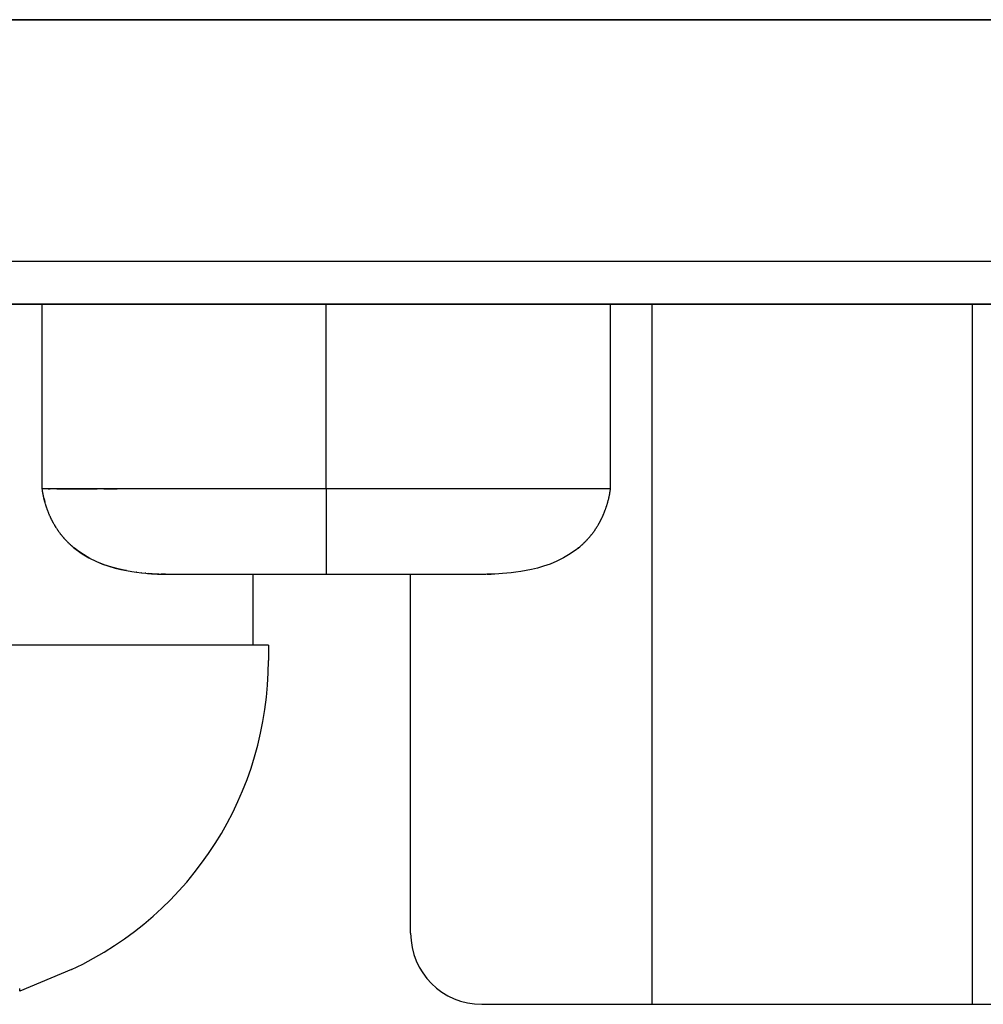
# Model space of a CAD drawing. Header units: millimetres. Extents: x -2013 to 423, y -990 to -169.
# Tile 9 of 50: x -375 to -368, y -893 to -886. Entities that reach past the tile are written whole.
import ezdxf

# ---------------------------------------------------------------- set-up
doc = ezdxf.new("R2010")
doc.units = ezdxf.units.MM
doc.header["$LTSCALE"] = 30.734
doc.layers.get('0').update_dxf_attribs({"linetype": 'CONTINUOUS'})
for name, color, linetype in [('02___PRT_ALL_AXES', 7, 'CONTINUOUS'), ('03___PRT_ALL_CURVES', 7, 'CONTINUOUS'), ('06___PRT_ALL_SURFS', 7, 'CONTINUOUS')]:
    doc.layers.add(name, color=color, linetype=linetype)

msp = doc.modelspace()

# ---------------------------------------------------------------- linework, layer by layer
at = {"linetype": 'Continuous'}
for p, q in [((-397.601, -885.8745), (-361.601, -885.8745)), ((-361.601, -887.8745), (-397.691, -887.8745))]:
    msp.add_line(p, q, dxfattribs=at)
at = {"color": 7, "linetype": 'Continuous'}
for p, q in [((-397.601, -885.8745), (-361.601, -885.8745)), ((-361.616, -887.5745), (-397.586, -887.5745)), ((-407.474, -887.8745), (-355.1417, -887.8745)), ((-372.901, -889.175), (-372.901, -887.8745)), ((-370.609, -892.8001), (-370.609, -887.8751)), ((-368.3573, -887.8751), (-368.3573, -892.8001)), ((-373.4173, -889.7751), (-373.4173, -890.2751)), ((-372.3073, -892.3001), (-372.3073, -889.7751)), ((-373.3074, -890.2751), (-380.3073, -890.2751)), ((-373.3073, -890.2751), (-373.3073, -890.3809)), ((-374.692, -892.5555), (-375.0573, -892.7088)), ((-375.0573, -892.7088), (-375.0573, -892.6883)), ((-371.8073, -892.8001), (-364.9073, -892.8001))]:
    msp.add_line(p, q, dxfattribs=at)
for centre, radius, start, end in [((-375.7073, -890.3809), 2.4, 295.029, 0), ((-371.8073, -892.3001), 0.5, 180, 270)]:
    msp.add_arc(centre, radius, start, end, dxfattribs=at)
at = {"layer": '02___PRT_ALL_AXES', "linetype": 'Continuous'}
for p, q in [((-374.901, -887.8745), (-374.901, -889.175)), ((-370.901, -889.175), (-370.901, -887.8745)), ((-374.901, -889.175), (-374.8967, -889.175)), ((-374.901, -889.175), (-374.8995, -889.1845)), ((-374.901, -889.175), (-374.8995, -889.1845)), ((-374.8998, -889.1825), (-374.8994, -889.1851)), ((-374.8995, -889.1845), (-374.8985, -889.1904)), ((-374.8994, -889.1851), (-374.8986, -889.1898)), ((-374.8986, -889.1898), (-374.897, -889.1988)), ((-374.8976, -889.1958), (-374.8967, -889.2007)), ((-374.8972, -889.198), (-374.897, -889.1988)), ((-374.897, -889.1988), (-374.8962, -889.2035)), ((-374.8962, -889.2035), (-374.8951, -889.209)), ((-374.8962, -889.2035), (-374.8961, -889.2036)), ((-374.8951, -889.209), (-374.894, -889.2147)), ((-374.8951, -889.209), (-374.895, -889.2094)), ((-374.894, -889.2147), (-374.8928, -889.2204)), ((-374.894, -889.2147), (-374.8939, -889.2153)), ((-374.8928, -889.2204), (-374.8916, -889.2262)), ((-374.8928, -889.2204), (-374.8926, -889.2214)), ((-374.8916, -889.2262), (-374.8903, -889.2321)), ((-374.8916, -889.2262), (-374.8913, -889.2277)), ((-374.8903, -889.2321), (-374.8889, -889.238)), ((-374.8903, -889.2321), (-374.8898, -889.2341)), ((-374.8889, -889.238), (-374.8875, -889.2439)), ((-374.8889, -889.238), (-374.8883, -889.2407)), ((-374.8125, -889.175), (-374.8868, -889.175)), ((-374.8568, -889.175), (-374.8432, -889.1751)), ((-374.7783, -889.1751), (-374.8125, -889.175)), ((-374.7958, -889.175), (-374.5131, -889.175)), ((-374.6534, -889.1748), (-374.6986, -889.1753)), ((-374.6067, -889.1751), (-374.6534, -889.1748)), ((-374.4181, -889.175), (-374.4659, -889.1751)), ((-374.4659, -889.1751), (-374.3706, -889.175)), ((-374.3706, -889.175), (-374.4181, -889.175)), ((-371.5983, -889.175), (-374.3706, -889.175)), ((-371.4388, -889.1751), (-371.5983, -889.175)), ((-371.3914, -889.175), (-371.4388, -889.1751)), ((-371.3438, -889.1751), (-371.3914, -889.175)), ((-371.067, -889.175), (-371.11, -889.1752)), ((-371.0285, -889.175), (-371.067, -889.175)), ((-370.9135, -889.2401), (-370.9127, -889.2364)), ((-370.911, -889.2291), (-370.9102, -889.2255)), ((-370.9102, -889.2255), (-370.9094, -889.2218)), ((-370.9095, -889.222), (-370.9087, -889.2183)), ((-370.9087, -889.2184), (-370.908, -889.2147)), ((-370.908, -889.2149), (-370.9073, -889.2111)), ((-370.9073, -889.2114), (-370.9066, -889.2076)), ((-370.9066, -889.2079), (-370.9059, -889.2041)), ((-370.906, -889.2044), (-370.9053, -889.2006)), ((-370.9053, -889.2009), (-370.9041, -889.1941)), ((-370.9046, -889.1971), (-370.9034, -889.1903)), ((-370.9041, -889.1941), (-370.9014, -889.1779)), ((-370.9029, -889.187), (-370.9018, -889.1805)), ((-370.9018, -889.1805), (-370.901, -889.175)), ((-370.901, -889.175), (-370.9009, -889.1743)), ((-374.8875, -889.2439), (-374.886, -889.2499)), ((-374.8875, -889.2439), (-374.8875, -889.244)), ((-374.8875, -889.244), (-374.8873, -889.2447)), ((-374.8873, -889.2447), (-374.8835, -889.2598)), ((-374.886, -889.2499), (-374.8858, -889.2507)), ((-374.8845, -889.256), (-374.8829, -889.262)), ((-374.8845, -889.256), (-374.8841, -889.2575)), ((-374.8841, -889.2575), (-374.8835, -889.2598)), ((-374.8835, -889.2598), (-374.8801, -889.272)), ((-374.8829, -889.262), (-374.8822, -889.2644)), ((-374.8821, -889.2588), (-374.8808, -889.2634)), ((-374.8812, -889.2679), (-374.8803, -889.2714)), ((-374.8803, -889.2714), (-374.8801, -889.272)), ((-374.8801, -889.272), (-374.8774, -889.2813)), ((-374.8794, -889.2743), (-374.8793, -889.2749)), ((-374.8776, -889.2805), (-374.8764, -889.2844)), ((-374.8776, -889.2805), (-374.8772, -889.282)), ((-374.8776, -889.2805), (-374.8772, -889.282)), ((-374.8767, -889.2836), (-374.8755, -889.2875)), ((-374.8757, -889.2867), (-374.8745, -889.2906)), ((-374.8748, -889.2898), (-374.8735, -889.2938)), ((-374.8738, -889.2929), (-374.8725, -889.2969)), ((-374.8735, -889.2938), (-374.8727, -889.2963)), ((-374.8728, -889.2961), (-374.8715, -889.3)), ((-374.8718, -889.2992), (-374.8704, -889.3032)), ((-374.8707, -889.3023), (-374.8694, -889.3063)), ((-374.8707, -889.3023), (-374.8703, -889.3034)), ((-374.8697, -889.3055), (-374.8683, -889.3095)), ((-370.9338, -889.31), (-370.9322, -889.3053)), ((-370.9325, -889.3061), (-370.9309, -889.3013)), ((-370.9312, -889.3021), (-370.9296, -889.2974)), ((-370.9298, -889.2981), (-370.9283, -889.2934)), ((-370.9285, -889.2941), (-370.9271, -889.2895)), ((-370.9273, -889.2901), (-370.9259, -889.2856)), ((-370.926, -889.2861), (-370.9247, -889.2817)), ((-370.9248, -889.2822), (-370.9235, -889.2778)), ((-370.9237, -889.2782), (-370.9224, -889.2739)), ((-370.9225, -889.2743), (-370.9213, -889.2701)), ((-370.9214, -889.2704), (-370.9202, -889.2662)), ((-370.9203, -889.2666), (-370.9192, -889.2624)), ((-370.9193, -889.2627), (-370.9182, -889.2587)), ((-370.9183, -889.2589), (-370.9172, -889.2549)), ((-370.9173, -889.2551), (-370.9163, -889.2513)), ((-370.9172, -889.2549), (-370.9144, -889.2437)), ((-374.8686, -889.3086), (-374.8672, -889.3126)), ((-374.8675, -889.3117), (-374.8661, -889.3157)), ((-374.8664, -889.3149), (-374.865, -889.3189)), ((-374.8653, -889.318), (-374.8638, -889.322)), ((-374.8641, -889.3212), (-374.8626, -889.3252)), ((-374.8629, -889.3243), (-374.8614, -889.3284)), ((-374.8617, -889.3275), (-374.8602, -889.3317)), ((-374.8617, -889.3275), (-374.8613, -889.3287)), ((-374.8605, -889.3307), (-374.8589, -889.3349)), ((-374.8602, -889.3317), (-374.8599, -889.3324)), ((-374.8593, -889.334), (-374.8576, -889.3383)), ((-374.8579, -889.3373), (-374.8562, -889.3416)), ((-374.8566, -889.3406), (-374.8549, -889.3447)), ((-374.8553, -889.3438), (-374.8537, -889.3477)), ((-374.8541, -889.3469), (-374.8525, -889.3505)), ((-374.8529, -889.3498), (-374.8511, -889.354)), ((-374.8516, -889.3528), (-374.85, -889.3565)), ((-374.8502, -889.3561), (-374.8486, -889.3598)), ((-374.8502, -889.3561), (-374.85, -889.3565)), ((-374.8489, -889.359), (-374.8472, -889.3628)), ((-374.8474, -889.3624), (-374.8457, -889.3662)), ((-374.8459, -889.3657), (-374.8438, -889.3703)), ((-374.8457, -889.3662), (-374.8454, -889.3668)), ((-374.8441, -889.3698), (-374.8419, -889.3745)), ((-374.8438, -889.3703), (-374.8436, -889.3709)), ((-374.8427, -889.3726), (-374.8403, -889.3778)), ((-374.8407, -889.3771), (-374.839, -889.3806)), ((-370.9629, -889.3804), (-370.9608, -889.376)), ((-370.961, -889.3764), (-370.9589, -889.3719)), ((-370.9591, -889.3723), (-370.9572, -889.3684)), ((-370.9574, -889.3687), (-370.9558, -889.3652)), ((-370.956, -889.3655), (-370.9542, -889.3616)), ((-370.9546, -889.3625), (-370.9537, -889.3605)), ((-370.9541, -889.3613), (-370.9525, -889.3578)), ((-370.9526, -889.3579), (-370.951, -889.3542)), ((-370.9511, -889.3544), (-370.9496, -889.3509)), ((-370.9498, -889.3514), (-370.9479, -889.3469)), ((-370.9487, -889.3487), (-370.9466, -889.3436)), ((-370.9468, -889.3443), (-370.9454, -889.3408)), ((-370.9457, -889.3415), (-370.9442, -889.3378)), ((-370.9445, -889.3386), (-370.9429, -889.3346)), ((-370.9432, -889.3354), (-370.9416, -889.3312)), ((-370.942, -889.3321), (-370.9403, -889.3278)), ((-370.9406, -889.3287), (-370.939, -889.3242)), ((-370.9393, -889.3251), (-370.9376, -889.3206)), ((-370.9379, -889.3215), (-370.9363, -889.3168)), ((-370.9366, -889.3177), (-370.9349, -889.313)), ((-370.9352, -889.3139), (-370.9336, -889.3092)), ((-374.8393, -889.3799), (-374.8376, -889.3836)), ((-374.839, -889.3806), (-374.8389, -889.3808)), ((-374.8379, -889.3828), (-374.836, -889.3867)), ((-374.8376, -889.3836), (-374.8375, -889.3837)), ((-374.8364, -889.3859), (-374.8344, -889.3899)), ((-374.8364, -889.3859), (-374.836, -889.3867)), ((-374.8348, -889.3891), (-374.8327, -889.3933)), ((-374.8331, -889.3925), (-374.831, -889.3967)), ((-374.8314, -889.3959), (-374.8292, -889.4001)), ((-374.8296, -889.3994), (-374.8273, -889.4036)), ((-374.8278, -889.4028), (-374.8255, -889.4071)), ((-374.826, -889.4062), (-374.8259, -889.4063)), ((-374.8259, -889.4063), (-374.8235, -889.4107)), ((-374.824, -889.4099), (-374.8216, -889.4142)), ((-374.822, -889.4135), (-374.8195, -889.4179)), ((-374.82, -889.4171), (-374.8175, -889.4215)), ((-374.8179, -889.4207), (-374.8154, -889.4252)), ((-374.8158, -889.4244), (-374.8132, -889.4289)), ((-374.8136, -889.4281), (-374.811, -889.4326)), ((-374.8114, -889.4318), (-374.8087, -889.4363)), ((-374.8091, -889.4356), (-374.8064, -889.4401)), ((-374.8087, -889.4363), (-374.8079, -889.4377)), ((-374.8068, -889.4393), (-374.804, -889.4438)), ((-374.8064, -889.4401), (-374.8056, -889.4413)), ((-374.8045, -889.4431), (-374.8016, -889.4476)), ((-374.804, -889.4438), (-374.8034, -889.4449)), ((-371.0008, -889.4483), (-370.9986, -889.4448)), ((-370.9989, -889.4453), (-370.9967, -889.4418)), ((-370.997, -889.4423), (-370.9948, -889.4388)), ((-370.9951, -889.4393), (-370.993, -889.4358)), ((-370.9933, -889.4363), (-370.9912, -889.4329)), ((-370.9915, -889.4334), (-370.9894, -889.4299)), ((-370.9897, -889.4304), (-370.9877, -889.427)), ((-370.988, -889.4275), (-370.986, -889.4241)), ((-370.9863, -889.4246), (-370.9843, -889.4211)), ((-370.9846, -889.4217), (-370.9826, -889.4183)), ((-370.9829, -889.4188), (-370.9813, -889.4159)), ((-370.9826, -889.4183), (-370.9797, -889.413)), ((-370.981, -889.4154), (-370.9782, -889.4102)), ((-370.9794, -889.4125), (-370.9766, -889.4074)), ((-370.9779, -889.4097), (-370.9751, -889.4046)), ((-370.9763, -889.4069), (-370.9736, -889.4018)), ((-370.9748, -889.4041), (-370.9722, -889.399)), ((-370.9734, -889.4013), (-370.9708, -889.3963)), ((-370.9719, -889.3985), (-370.9694, -889.3936)), ((-370.9705, -889.3958), (-370.968, -889.3909)), ((-370.9691, -889.3931), (-370.9667, -889.3882)), ((-370.9678, -889.3904), (-370.9654, -889.3857)), ((-370.9665, -889.3877), (-370.964, -889.3827)), ((-370.9642, -889.3832), (-370.962, -889.3786)), ((-374.8021, -889.4469), (-374.7991, -889.4514)), ((-374.8016, -889.4476), (-374.801, -889.4485)), ((-374.7996, -889.4507), (-374.7966, -889.4552)), ((-374.7991, -889.4514), (-374.7987, -889.4521)), ((-374.7971, -889.4546), (-374.7941, -889.4591)), ((-374.7966, -889.4552), (-374.7963, -889.4558)), ((-374.7945, -889.4584), (-374.7915, -889.4629)), ((-374.7941, -889.4591), (-374.7938, -889.4595)), ((-374.7919, -889.4622), (-374.7888, -889.4668)), ((-374.7915, -889.4629), (-374.7913, -889.4631)), ((-374.7892, -889.4661), (-374.786, -889.4707)), ((-374.7888, -889.4668), (-374.7887, -889.4669)), ((-374.7865, -889.47), (-374.7832, -889.4746)), ((-374.7837, -889.474), (-374.7803, -889.4786)), ((-374.7808, -889.478), (-374.7774, -889.4826)), ((-374.7778, -889.482), (-374.7743, -889.4866)), ((-374.7749, -889.4858), (-374.7748, -889.486)), ((-374.7748, -889.486), (-374.7713, -889.4907)), ((-374.772, -889.4897), (-374.7717, -889.4901)), ((-374.7717, -889.4901), (-374.7681, -889.4947)), ((-374.769, -889.4936), (-374.7686, -889.4941)), ((-374.7686, -889.4941), (-374.7649, -889.4988)), ((-374.7659, -889.4975), (-374.7653, -889.4982)), ((-374.7653, -889.4982), (-374.7616, -889.5029)), ((-374.7628, -889.5014), (-374.762, -889.5023)), ((-374.762, -889.5023), (-374.7582, -889.507)), ((-374.7596, -889.5053), (-374.7587, -889.5064)), ((-374.7587, -889.5064), (-374.7548, -889.511)), ((-374.7564, -889.5092), (-374.7553, -889.5105)), ((-374.7553, -889.5105), (-374.7513, -889.5151)), ((-374.7518, -889.5146), (-374.7478, -889.5192)), ((-374.7513, -889.5151), (-374.7497, -889.517)), ((-371.0525, -889.5173), (-371.0494, -889.5137)), ((-371.0498, -889.5141), (-371.0466, -889.5104)), ((-371.047, -889.5109), (-371.0439, -889.5072)), ((-371.0443, -889.5076), (-371.0413, -889.504)), ((-371.0416, -889.5044), (-371.0387, -889.5007)), ((-371.039, -889.5012), (-371.0361, -889.4975)), ((-371.0364, -889.498), (-371.0335, -889.4943)), ((-371.0339, -889.4948), (-371.031, -889.4911)), ((-371.0314, -889.4916), (-371.0286, -889.4879)), ((-371.0289, -889.4884), (-371.0262, -889.4847)), ((-371.0265, -889.4852), (-371.0238, -889.4816)), ((-371.0242, -889.482), (-371.0215, -889.4784)), ((-371.0218, -889.4789), (-371.0192, -889.4753)), ((-371.0195, -889.4758), (-371.017, -889.4722)), ((-371.0173, -889.4726), (-371.0148, -889.4691)), ((-371.0151, -889.4695), (-371.0126, -889.466)), ((-371.0129, -889.4665), (-371.0105, -889.4629)), ((-371.0108, -889.4634), (-371.0084, -889.4599)), ((-371.0084, -889.4599), (-371.0064, -889.4568)), ((-371.0047, -889.4543), (-371.0024, -889.4508)), ((-371.0027, -889.4513), (-371.0005, -889.4478)), ((-374.7482, -889.5187), (-374.7442, -889.5233)), ((-374.7478, -889.5192), (-374.7463, -889.5209)), ((-374.7446, -889.5228), (-374.7405, -889.5274)), ((-374.7442, -889.5233), (-374.7428, -889.5248)), ((-374.741, -889.5268), (-374.7368, -889.5314)), ((-374.7405, -889.5274), (-374.7393, -889.5287)), ((-374.7372, -889.5309), (-374.733, -889.5354)), ((-374.7368, -889.5314), (-374.7357, -889.5326)), ((-374.7335, -889.5349), (-374.7292, -889.5394)), ((-374.733, -889.5354), (-374.7321, -889.5364)), ((-374.7297, -889.5389), (-374.7254, -889.5433)), ((-374.7292, -889.5394), (-374.7285, -889.5402)), ((-374.7259, -889.5429), (-374.7216, -889.5472)), ((-374.7254, -889.5433), (-374.7248, -889.5439)), ((-374.722, -889.5468), (-374.7178, -889.551)), ((-374.7216, -889.5472), (-374.7211, -889.5477)), ((-374.7182, -889.5506), (-374.714, -889.5547)), ((-374.7178, -889.551), (-374.7175, -889.5513)), ((-374.7144, -889.5543), (-374.7102, -889.5583)), ((-374.714, -889.5547), (-374.7138, -889.5548)), ((-374.7106, -889.558), (-374.7066, -889.5617)), ((-374.707, -889.5614), (-374.7031, -889.565)), ((-374.7002, -889.5677), (-374.7, -889.5678)), ((-374.697, -889.5706), (-374.6967, -889.5709)), ((-374.6938, -889.5734), (-374.6933, -889.5738)), ((-374.6906, -889.5762), (-374.69, -889.5767)), ((-374.6876, -889.5789), (-374.6868, -889.5795)), ((-374.6868, -889.5795), (-374.6834, -889.5824)), ((-374.6837, -889.5822), (-374.6804, -889.5849)), ((-374.6806, -889.5848), (-374.6775, -889.5873)), ((-371.129, -889.5911), (-371.1173, -889.5814)), ((-371.1074, -889.5727), (-371.1045, -889.5701)), ((-371.1047, -889.5704), (-371.1018, -889.5677)), ((-371.1021, -889.568), (-371.0991, -889.5653)), ((-371.0994, -889.5655), (-371.0964, -889.5627)), ((-371.0967, -889.563), (-371.0936, -889.5601)), ((-371.0939, -889.5604), (-371.0907, -889.5573)), ((-371.091, -889.5576), (-371.0877, -889.5544)), ((-371.088, -889.5548), (-371.0847, -889.5515)), ((-371.085, -889.5518), (-371.0817, -889.5485)), ((-371.082, -889.5488), (-371.079, -889.5458)), ((-371.0817, -889.5485), (-371.0726, -889.5393)), ((-371.0699, -889.5365), (-371.0666, -889.5329)), ((-371.067, -889.5333), (-371.0637, -889.5298)), ((-371.064, -889.5301), (-371.0607, -889.5266)), ((-371.0611, -889.527), (-371.0578, -889.5233)), ((-371.0582, -889.5237), (-371.055, -889.5201)), ((-371.0554, -889.5205), (-371.0522, -889.5169)), ((-374.6777, -889.5872), (-374.6748, -889.5895)), ((-374.675, -889.5894), (-374.6712, -889.5925)), ((-374.6747, -889.589), (-374.6605, -889.601)), ((-374.6733, -889.5908), (-374.6712, -889.5925)), ((-374.6726, -889.5914), (-374.6685, -889.5946)), ((-374.6724, -889.5915), (-374.6711, -889.5926)), ((-374.672, -889.5918), (-374.6678, -889.5953)), ((-374.6505, -889.6087), (-374.6708, -889.5922)), ((-374.6685, -889.5946), (-374.6673, -889.5957)), ((-371.1262, -889.5881), (-371.1414, -889.601)), ((-371.1347, -889.5957), (-371.1285, -889.5907)), ((-371.1346, -889.5956), (-371.1332, -889.5944)), ((-371.1332, -889.5944), (-371.1304, -889.5922)), ((-371.1286, -889.5908), (-371.1246, -889.5874)), ((-374.2684, -889.7561), (-374.2696, -889.7559)), ((-374.2332, -889.761), (-374.2346, -889.7608)), ((-374.2332, -889.761), (-374.2346, -889.7608)), ((-374.2016, -889.7648), (-374.2021, -889.7648)), ((-374.1708, -889.7681), (-374.1744, -889.7677)), ((-374.1299, -889.7717), (-374.1158, -889.7726)), ((-374.1024, -889.7734), (-374.102, -889.7734)), ((-374.0885, -889.7741), (-374.0849, -889.7742)), ((-374.0878, -889.7741), (-374.0617, -889.7748)), ((-374.079, -889.7744), (-374.0849, -889.7742)), ((-374.0617, -889.7748), (-374.03, -889.775)), ((-374.041, -889.775), (-374.0617, -889.7748)), ((-374.045, -889.775), (-374.041, -889.775)), ((-374.0307, -889.775), (-374.041, -889.775)), ((-374.0307, -889.775), (-374.03, -889.775)), ((-374.03, -889.775), (-371.779, -889.775)), ((-371.7736, -889.775), (-371.7569, -889.775)), ((-371.7402, -889.7748), (-371.773, -889.775)), ((-371.7569, -889.775), (-371.7402, -889.7748))]:
    msp.add_line(p, q, dxfattribs=at)
for points in [[(-374.8868, -889.175), (-374.8967, -889.175), (-374.8991, -889.175), (-374.9004, -889.175), (-374.9009, -889.175), (-374.9009, -889.175)], [(-374.6986, -889.1753), (-374.7407, -889.175), (-374.7783, -889.1751)], [(-374.4659, -889.1751), (-374.5131, -889.175), (-374.6067, -889.1751)], [(-371.2031, -889.1751), (-371.25, -889.175), (-371.3438, -889.1751)], [(-371.11, -889.1752), (-371.1559, -889.1749), (-371.2031, -889.1751)], [(-370.901, -889.175), (-370.9773, -889.175), (-371.0285, -889.175)], [(-370.9153, -889.2475), (-370.9144, -889.2438), (-370.9135, -889.2401), (-370.9127, -889.2364), (-370.9118, -889.2327), (-370.911, -889.2291)], [(-374.8871, -889.2401), (-374.8853, -889.2468), (-374.8839, -889.2522), (-374.8821, -889.2588)], [(-374.8812, -889.2681), (-374.8803, -889.2712), (-374.8794, -889.2743)], [(-371.0087, -889.4603), (-371.0067, -889.4573), (-371.0044, -889.4538)], [(-374.7034, -889.5647), (-374.7, -889.5678), (-374.6967, -889.5709), (-374.6933, -889.5738), (-374.69, -889.5767), (-374.6868, -889.5795)], [(-371.12, -889.5836), (-371.1175, -889.5816), (-371.1151, -889.5794), (-371.1125, -889.5773), (-371.11, -889.575), (-371.1071, -889.5725)], [(-371.076, -889.5427), (-371.0729, -889.5396), (-371.0696, -889.5361)], [(-374.6605, -889.601), (-374.6172, -889.632), (-374.5704, -889.66), (-374.5224, -889.684), (-374.4753, -889.7035), (-374.4296, -889.7193), (-374.3866, -889.7318), (-374.3457, -889.7417), (-374.3067, -889.7496), (-374.2696, -889.7559), (-374.2346, -889.7608), (-374.2016, -889.7648), (-374.1708, -889.7681), (-374.1417, -889.7707), (-374.1147, -889.7727), (-374.0878, -889.7741)], [(-374.3067, -889.7496), (-374.3096, -889.749), (-374.3561, -889.7393), (-374.4083, -889.7258), (-374.4625, -889.7082), (-374.5146, -889.6874), (-374.5642, -889.6634), (-374.6092, -889.6372), (-374.6505, -889.6087)], [(-371.1414, -889.601), (-371.1847, -889.632), (-371.2315, -889.66), (-371.2796, -889.684), (-371.3267, -889.7035), (-371.3724, -889.7193), (-371.4154, -889.7318), (-371.4563, -889.7417), (-371.4953, -889.7496), (-371.5324, -889.7559), (-371.5673, -889.7608), (-371.6004, -889.7648), (-371.6312, -889.7681), (-371.6602, -889.7707), (-371.6873, -889.7727), (-371.7142, -889.7741), (-371.7402, -889.7748)], [(-374.1708, -889.7681), (-374.1587, -889.7692), (-374.1442, -889.7705)], [(-374.0849, -889.7742), (-374.1024, -889.7734), (-374.125, -889.772), (-374.149, -889.7701)]]:
    msp.add_lwpolyline(points, dxfattribs=at)
at = {"layer": '03___PRT_ALL_CURVES', "linetype": 'Continuous'}
msp.add_line((-361.701, -885.8745), (-397.501, -885.8745), dxfattribs=at)
at = {"layer": '06___PRT_ALL_SURFS', "color": 7, "linetype": 'Continuous'}
for p, q in [((-374.901, -887.8745), (-374.901, -889.175)), ((-370.901, -889.175), (-370.901, -887.8745)), ((-374.9011, -889.1742), (-374.901, -889.175)), ((-374.901, -889.175), (-374.8995, -889.1845)), ((-374.8998, -889.1825), (-374.8986, -889.1898)), ((-374.8994, -889.1851), (-374.8981, -889.1925)), ((-374.8981, -889.1925), (-374.8972, -889.198)), ((-374.8972, -889.198), (-374.8962, -889.2035)), ((-374.8962, -889.2035), (-374.8951, -889.209)), ((-374.8951, -889.209), (-374.894, -889.2147)), ((-374.894, -889.2147), (-374.8928, -889.2204)), ((-374.8928, -889.2204), (-374.8916, -889.2262)), ((-374.8916, -889.2262), (-374.8903, -889.2321)), ((-374.8903, -889.2321), (-374.8889, -889.238)), ((-374.8889, -889.238), (-374.8875, -889.2439)), ((-374.8125, -889.175), (-374.8868, -889.175)), ((-374.7783, -889.1751), (-374.8125, -889.175)), ((-374.6534, -889.1748), (-374.6986, -889.1753)), ((-374.6067, -889.1751), (-374.6534, -889.1748)), ((-374.4181, -889.175), (-374.4659, -889.1751)), ((-374.3706, -889.175), (-374.4181, -889.175)), ((-371.5983, -889.175), (-374.3706, -889.175)), ((-372.901, -889.175), (-372.901, -889.775)), ((-371.4388, -889.1751), (-371.5983, -889.175)), ((-371.3914, -889.175), (-371.4388, -889.1751)), ((-371.3438, -889.1751), (-371.3914, -889.175)), ((-371.067, -889.175), (-371.11, -889.1752)), ((-371.0285, -889.175), (-371.067, -889.175)), ((-370.9135, -889.2401), (-370.9127, -889.2364)), ((-370.911, -889.2291), (-370.9102, -889.2255)), ((-370.9102, -889.2255), (-370.9094, -889.2218)), ((-370.9095, -889.222), (-370.9087, -889.2183)), ((-370.9087, -889.2184), (-370.908, -889.2147)), ((-370.908, -889.2149), (-370.9073, -889.2111)), ((-370.9073, -889.2114), (-370.9066, -889.2076)), ((-370.9066, -889.2079), (-370.9059, -889.2041)), ((-370.906, -889.2044), (-370.9053, -889.2006)), ((-370.9053, -889.2009), (-370.9041, -889.1941)), ((-370.9046, -889.1971), (-370.9034, -889.1903)), ((-370.9041, -889.1941), (-370.9014, -889.1779)), ((-370.9029, -889.187), (-370.9018, -889.1805)), ((-370.9018, -889.1805), (-370.901, -889.175)), ((-370.901, -889.175), (-370.9009, -889.1743)), ((-374.8875, -889.2439), (-374.886, -889.2499)), ((-374.8866, -889.2477), (-374.8851, -889.2537)), ((-374.8853, -889.2529), (-374.8837, -889.259)), ((-374.8843, -889.2567), (-374.8827, -889.2628)), ((-374.8829, -889.262), (-374.8812, -889.2681)), ((-374.8818, -889.2659), (-374.8803, -889.2712)), ((-374.881, -889.2689), (-374.8794, -889.2743)), ((-374.8801, -889.272), (-374.8774, -889.2813)), ((-374.8776, -889.2805), (-374.8764, -889.2844)), ((-374.8767, -889.2836), (-374.8755, -889.2875)), ((-374.8757, -889.2867), (-374.8745, -889.2906)), ((-374.8748, -889.2898), (-374.8735, -889.2938)), ((-374.8738, -889.2929), (-374.8725, -889.2969)), ((-374.8728, -889.2961), (-374.8715, -889.3)), ((-374.8718, -889.2992), (-374.8704, -889.3032)), ((-374.8707, -889.3023), (-374.8694, -889.3063)), ((-374.8697, -889.3055), (-374.8683, -889.3095)), ((-370.9338, -889.31), (-370.9322, -889.3053)), ((-370.9325, -889.3061), (-370.9309, -889.3013)), ((-370.9312, -889.3021), (-370.9296, -889.2974)), ((-370.9298, -889.2981), (-370.9283, -889.2934)), ((-370.9285, -889.2941), (-370.9271, -889.2895)), ((-370.9273, -889.2901), (-370.9259, -889.2856)), ((-370.926, -889.2861), (-370.9247, -889.2817)), ((-370.9248, -889.2822), (-370.9235, -889.2778)), ((-370.9237, -889.2782), (-370.9224, -889.2739)), ((-370.9225, -889.2743), (-370.9213, -889.2701)), ((-370.9214, -889.2704), (-370.9202, -889.2662)), ((-370.9203, -889.2666), (-370.9192, -889.2624)), ((-370.9193, -889.2627), (-370.9182, -889.2587)), ((-370.9183, -889.2589), (-370.9172, -889.2549)), ((-370.9173, -889.2551), (-370.9163, -889.2513)), ((-370.9172, -889.2549), (-370.9144, -889.2437)), ((-374.8686, -889.3086), (-374.8672, -889.3126)), ((-374.8675, -889.3117), (-374.8661, -889.3157)), ((-374.8664, -889.3149), (-374.865, -889.3189)), ((-374.8653, -889.318), (-374.8638, -889.322)), ((-374.8641, -889.3212), (-374.8626, -889.3252)), ((-374.8629, -889.3243), (-374.8614, -889.3284)), ((-374.8617, -889.3275), (-374.8602, -889.3317)), ((-374.8605, -889.3307), (-374.8589, -889.3349)), ((-374.8593, -889.334), (-374.8576, -889.3383)), ((-374.8579, -889.3373), (-374.8562, -889.3416)), ((-374.8566, -889.3406), (-374.8549, -889.3447)), ((-374.8553, -889.3438), (-374.8537, -889.3477)), ((-374.8541, -889.3469), (-374.8525, -889.3505)), ((-374.8529, -889.3498), (-374.8511, -889.354)), ((-374.8516, -889.3528), (-374.85, -889.3565)), ((-374.8502, -889.3561), (-374.8486, -889.3598)), ((-374.8489, -889.359), (-374.8472, -889.3628)), ((-374.8474, -889.3624), (-374.8457, -889.3662)), ((-374.8459, -889.3657), (-374.8438, -889.3703)), ((-374.8441, -889.3698), (-374.8419, -889.3745)), ((-374.8427, -889.3726), (-374.8403, -889.3778)), ((-374.8407, -889.3771), (-374.839, -889.3806)), ((-370.9629, -889.3804), (-370.9608, -889.376)), ((-370.961, -889.3764), (-370.9589, -889.3719)), ((-370.9591, -889.3723), (-370.9572, -889.3684)), ((-370.9574, -889.3687), (-370.9558, -889.3652)), ((-370.956, -889.3655), (-370.9542, -889.3616)), ((-370.9546, -889.3625), (-370.9537, -889.3605)), ((-370.9541, -889.3613), (-370.9525, -889.3578)), ((-370.9526, -889.3579), (-370.951, -889.3542)), ((-370.9511, -889.3544), (-370.9496, -889.3509)), ((-370.9498, -889.3514), (-370.9479, -889.3469)), ((-370.9487, -889.3487), (-370.9466, -889.3436)), ((-370.9468, -889.3443), (-370.9454, -889.3408)), ((-370.9457, -889.3415), (-370.9442, -889.3378)), ((-370.9445, -889.3386), (-370.9429, -889.3346)), ((-370.9432, -889.3354), (-370.9416, -889.3312)), ((-370.942, -889.3321), (-370.9403, -889.3278)), ((-370.9406, -889.3287), (-370.939, -889.3242)), ((-370.9393, -889.3251), (-370.9376, -889.3206)), ((-370.9379, -889.3215), (-370.9363, -889.3168)), ((-370.9366, -889.3177), (-370.9349, -889.313)), ((-370.9352, -889.3139), (-370.9336, -889.3092)), ((-374.8393, -889.3799), (-374.8376, -889.3836)), ((-374.8379, -889.3828), (-374.836, -889.3867)), ((-374.8364, -889.3859), (-374.8344, -889.3899)), ((-374.8348, -889.3891), (-374.8327, -889.3933)), ((-374.8331, -889.3925), (-374.831, -889.3967)), ((-374.8314, -889.3959), (-374.8292, -889.4001)), ((-374.8296, -889.3994), (-374.8273, -889.4036)), ((-374.8278, -889.4028), (-374.8255, -889.4071)), ((-374.8259, -889.4063), (-374.8235, -889.4107)), ((-374.824, -889.4099), (-374.8216, -889.4142)), ((-374.822, -889.4135), (-374.8195, -889.4179)), ((-374.82, -889.4171), (-374.8175, -889.4215)), ((-374.8179, -889.4207), (-374.8154, -889.4252)), ((-374.8158, -889.4244), (-374.8132, -889.4289)), ((-374.8136, -889.4281), (-374.811, -889.4326)), ((-374.8114, -889.4318), (-374.8087, -889.4363)), ((-374.8091, -889.4356), (-374.8064, -889.4401)), ((-374.8068, -889.4393), (-374.804, -889.4438)), ((-374.8045, -889.4431), (-374.8016, -889.4476)), ((-371.0008, -889.4483), (-370.9986, -889.4448)), ((-370.9989, -889.4453), (-370.9967, -889.4418)), ((-370.997, -889.4423), (-370.9948, -889.4388)), ((-370.9951, -889.4393), (-370.993, -889.4358)), ((-370.9933, -889.4363), (-370.9912, -889.4329)), ((-370.9915, -889.4334), (-370.9894, -889.4299)), ((-370.9897, -889.4304), (-370.9877, -889.427)), ((-370.988, -889.4275), (-370.986, -889.4241)), ((-370.9863, -889.4246), (-370.9843, -889.4211)), ((-370.9846, -889.4217), (-370.9826, -889.4183)), ((-370.9829, -889.4188), (-370.9813, -889.4159)), ((-370.9826, -889.4183), (-370.9797, -889.413)), ((-370.981, -889.4154), (-370.9782, -889.4102)), ((-370.9794, -889.4125), (-370.9766, -889.4074)), ((-370.9779, -889.4097), (-370.9751, -889.4046)), ((-370.9763, -889.4069), (-370.9736, -889.4018)), ((-370.9748, -889.4041), (-370.9722, -889.399)), ((-370.9734, -889.4013), (-370.9708, -889.3963)), ((-370.9719, -889.3985), (-370.9694, -889.3936)), ((-370.9705, -889.3958), (-370.968, -889.3909)), ((-370.9691, -889.3931), (-370.9667, -889.3882)), ((-370.9678, -889.3904), (-370.9654, -889.3857)), ((-370.9665, -889.3877), (-370.964, -889.3827)), ((-370.9642, -889.3832), (-370.962, -889.3786)), ((-374.8021, -889.4469), (-374.7991, -889.4514)), ((-374.7996, -889.4507), (-374.7966, -889.4552)), ((-374.7971, -889.4546), (-374.7941, -889.4591)), ((-374.7945, -889.4584), (-374.7915, -889.4629)), ((-374.7919, -889.4622), (-374.7888, -889.4668)), ((-374.7892, -889.4661), (-374.786, -889.4707)), ((-374.7865, -889.47), (-374.7832, -889.4746)), ((-374.7837, -889.474), (-374.7803, -889.4786)), ((-374.7808, -889.478), (-374.7774, -889.4826)), ((-374.7778, -889.482), (-374.7743, -889.4866)), ((-374.7748, -889.486), (-374.7713, -889.4907)), ((-374.7717, -889.4901), (-374.7681, -889.4947)), ((-374.7686, -889.4941), (-374.7649, -889.4988)), ((-374.7653, -889.4982), (-374.7616, -889.5029)), ((-374.762, -889.5023), (-374.7582, -889.507)), ((-374.7587, -889.5064), (-374.7548, -889.511)), ((-374.7553, -889.5105), (-374.7513, -889.5151)), ((-374.7518, -889.5146), (-374.7478, -889.5192)), ((-371.0525, -889.5173), (-371.0494, -889.5137)), ((-371.0498, -889.5141), (-371.0466, -889.5104)), ((-371.047, -889.5109), (-371.0439, -889.5072)), ((-371.0443, -889.5076), (-371.0413, -889.504)), ((-371.0416, -889.5044), (-371.0387, -889.5007)), ((-371.039, -889.5012), (-371.0361, -889.4975)), ((-371.0364, -889.498), (-371.0335, -889.4943)), ((-371.0339, -889.4948), (-371.031, -889.4911)), ((-371.0314, -889.4916), (-371.0286, -889.4879)), ((-371.0289, -889.4884), (-371.0262, -889.4847)), ((-371.0265, -889.4852), (-371.0238, -889.4816)), ((-371.0242, -889.482), (-371.0215, -889.4784)), ((-371.0218, -889.4789), (-371.0192, -889.4753)), ((-371.0195, -889.4758), (-371.017, -889.4722)), ((-371.0173, -889.4726), (-371.0148, -889.4691)), ((-371.0151, -889.4695), (-371.0126, -889.466)), ((-371.0129, -889.4665), (-371.0105, -889.4629)), ((-371.0108, -889.4634), (-371.0084, -889.4599)), ((-371.0084, -889.4599), (-371.0064, -889.4568)), ((-371.0047, -889.4543), (-371.0024, -889.4508)), ((-371.0027, -889.4513), (-371.0005, -889.4478)), ((-374.7482, -889.5187), (-374.7442, -889.5233)), ((-374.7446, -889.5228), (-374.7405, -889.5274)), ((-374.741, -889.5268), (-374.7368, -889.5314)), ((-374.7372, -889.5309), (-374.733, -889.5354)), ((-374.7335, -889.5349), (-374.7292, -889.5394)), ((-374.7297, -889.5389), (-374.7254, -889.5433)), ((-374.7259, -889.5429), (-374.7216, -889.5472)), ((-374.722, -889.5468), (-374.7178, -889.551)), ((-374.7182, -889.5506), (-374.714, -889.5547)), ((-374.7144, -889.5543), (-374.7102, -889.5583)), ((-374.7106, -889.558), (-374.7066, -889.5617)), ((-374.707, -889.5614), (-374.7031, -889.565)), ((-374.6837, -889.5822), (-374.6804, -889.5849)), ((-374.6806, -889.5848), (-374.6775, -889.5873)), ((-371.129, -889.5911), (-371.1173, -889.5814)), ((-371.1074, -889.5727), (-371.1045, -889.5701)), ((-371.1047, -889.5704), (-371.1018, -889.5677)), ((-371.1021, -889.568), (-371.0991, -889.5653)), ((-371.0994, -889.5655), (-371.0964, -889.5627)), ((-371.0967, -889.563), (-371.0936, -889.5601)), ((-371.0939, -889.5604), (-371.0907, -889.5573)), ((-371.091, -889.5576), (-371.0877, -889.5544)), ((-371.088, -889.5548), (-371.0847, -889.5515)), ((-371.085, -889.5518), (-371.0817, -889.5485)), ((-371.082, -889.5488), (-371.079, -889.5458)), ((-371.0817, -889.5485), (-371.0726, -889.5393)), ((-371.0699, -889.5365), (-371.0666, -889.5329)), ((-371.067, -889.5333), (-371.0637, -889.5298)), ((-371.064, -889.5301), (-371.0607, -889.5266)), ((-371.0611, -889.527), (-371.0578, -889.5233)), ((-371.0582, -889.5237), (-371.055, -889.5201)), ((-371.0554, -889.5205), (-371.0522, -889.5169)), ((-374.6777, -889.5872), (-374.6748, -889.5895)), ((-374.6754, -889.5884), (-374.6605, -889.601)), ((-374.675, -889.5894), (-374.6691, -889.5942)), ((-374.6726, -889.5914), (-374.6703, -889.5933)), ((-374.6705, -889.5931), (-374.6685, -889.5946)), ((-374.6691, -889.5942), (-374.6678, -889.5953)), ((-371.1262, -889.5881), (-371.1414, -889.601)), ((-371.1346, -889.5956), (-371.1332, -889.5944)), ((-371.1332, -889.5944), (-371.1304, -889.5922)), ((-374.0617, -889.7748), (-374.03, -889.775)), ((-374.03, -889.775), (-371.779, -889.775)), ((-371.7736, -889.775), (-371.7569, -889.775)), ((-371.7402, -889.7748), (-371.773, -889.775)), ((-371.7569, -889.775), (-371.7402, -889.7748))]:
    msp.add_line(p, q, dxfattribs=at)
for points in [[(-374.8868, -889.175), (-374.8967, -889.175), (-374.8991, -889.175), (-374.9004, -889.175), (-374.9009, -889.175), (-374.901, -889.175)], [(-374.6986, -889.1753), (-374.7407, -889.175), (-374.7783, -889.1751)], [(-374.4659, -889.1751), (-374.5131, -889.175), (-374.6067, -889.1751)], [(-371.2031, -889.1751), (-371.25, -889.175), (-371.3438, -889.1751)], [(-371.11, -889.1752), (-371.1559, -889.1749), (-371.2031, -889.1751)], [(-370.901, -889.175), (-370.9773, -889.175), (-371.0285, -889.175)], [(-370.9153, -889.2475), (-370.9144, -889.2438), (-370.9135, -889.2401), (-370.9127, -889.2364), (-370.9118, -889.2327), (-370.911, -889.2291)], [(-371.0087, -889.4603), (-371.0067, -889.4573), (-371.0044, -889.4538)], [(-374.7034, -889.5647), (-374.7, -889.5678), (-374.6967, -889.5709), (-374.6933, -889.5738), (-374.69, -889.5767), (-374.6868, -889.5795), (-374.6834, -889.5824)], [(-371.12, -889.5836), (-371.1175, -889.5816), (-371.1151, -889.5794), (-371.1125, -889.5773), (-371.11, -889.575), (-371.1071, -889.5725)], [(-371.076, -889.5427), (-371.0729, -889.5396), (-371.0696, -889.5361)], [(-374.6605, -889.601), (-374.6172, -889.632), (-374.5704, -889.66), (-374.5224, -889.684), (-374.4753, -889.7035), (-374.4296, -889.7193), (-374.3866, -889.7318), (-374.3457, -889.7417), (-374.3067, -889.7496), (-374.2696, -889.7559), (-374.2346, -889.7608), (-374.2016, -889.7648), (-374.1708, -889.7681), (-374.1417, -889.7707), (-374.1147, -889.7727), (-374.0878, -889.7741), (-374.0617, -889.7748)], [(-371.1414, -889.601), (-371.1847, -889.632), (-371.2315, -889.66), (-371.2796, -889.684), (-371.3267, -889.7035), (-371.3724, -889.7193), (-371.4154, -889.7318), (-371.4563, -889.7417), (-371.4953, -889.7496), (-371.5324, -889.7559), (-371.5673, -889.7608), (-371.6004, -889.7648), (-371.6312, -889.7681), (-371.6602, -889.7707), (-371.6873, -889.7727), (-371.7142, -889.7741), (-371.7402, -889.7748)], [(-371.1347, -889.5957), (-371.1286, -889.5908), (-371.1246, -889.5874)]]:
    msp.add_lwpolyline(points, dxfattribs=at)

doc.saveas('drawing.dxf')
